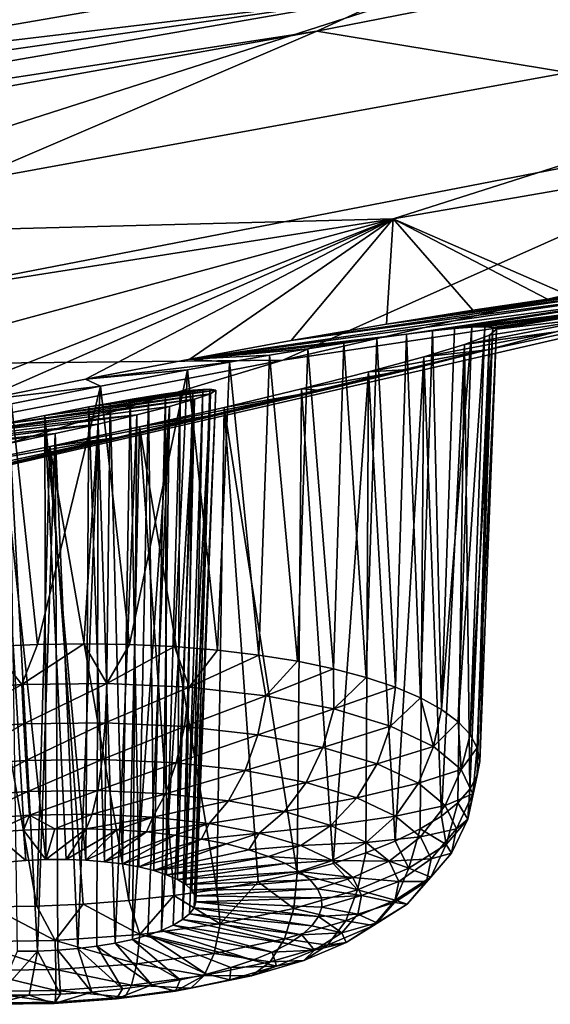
# Model space of a CAD drawing. Header units: metres. Extents: x -90 to 304, y -90 to 74.
# Tile 206 of 256: x 269.61 to 271.33, y -12.68 to -9.49. Entities that reach past the tile are written whole.
import ezdxf

# ---------------------------------------------------------------- set-up
doc = ezdxf.new("R2010")
doc.units = ezdxf.units.M
doc.layers.add('solid_21662050_350', color=7, linetype='CONTINUOUS')

msp = doc.modelspace()

# ---------------------------------------------------------------- linework, layer by layer
at = {"layer": 'solid_21662050_350'}
for points in [[(266.87616, -9.647733, 235.832901), (270.996582, -8.936671, 233.865204), (266.889191, -9.459386, 235.930893)], [(270.962677, -9.113814, 233.736053), (270.996582, -8.936671, 233.865204), (266.87616, -9.647733, 235.832901)], [(266.846619, -9.824943, 235.700989), (270.962677, -9.113814, 233.736053), (266.87616, -9.647733, 235.832901)], [(270.909973, -9.272255, 233.577469), (270.962677, -9.113814, 233.736053), (266.846619, -9.824943, 235.700989)], [(272.704773, -9.104285, 232.156113), (270.57489, -9.522127, 233.306229), (272.241486, -9.797091, 228.985779)], [(270.839905, -9.400387, 233.396408), (270.57489, -9.522127, 233.306229), (272.704773, -9.104285, 232.156113)], [(266.80072, -9.982933, 235.538315), (270.909973, -9.272255, 233.577469), (266.846619, -9.824943, 235.700989)], [(270.839905, -9.400387, 233.396408), (270.909973, -9.272255, 233.577469), (266.80072, -9.982933, 235.538315)], [(268.449005, -10.192729, 208.672562), (273.541107, -9.263302, 209.452835), (270.822449, -10.130454, 211.861755)], [(268.449005, -10.192729, 208.672562), (270.951416, -9.388189, 206.437866), (273.541107, -9.263302, 209.452835)], [(270.822449, -10.130454, 211.861755), (273.541107, -9.263302, 209.452835), (274.404785, -9.511035, 213.943222)], [(266.68454, -9.898317, 204.900803), (268.44339, -9.310626, 203.267319), (270.951416, -9.388189, 206.437866)], [(266.68454, -9.898317, 204.900803), (270.951416, -9.388189, 206.437866), (268.449005, -10.192729, 208.672562)], [(266.739716, -10.110076, 235.351944), (270.57489, -9.522127, 233.306229), (270.839905, -9.400387, 233.396408)], [(266.739716, -10.110076, 235.351944), (270.839905, -9.400387, 233.396408), (266.80072, -9.982933, 235.538315)], [(270.822449, -10.130454, 211.861755), (274.404785, -9.511035, 213.943222), (271.397827, -10.381713, 216.362488)], [(266.739716, -10.110076, 235.351944), (268.399384, -9.911546, 234.377991), (270.57489, -9.522127, 233.306229)], [(270.57489, -9.522127, 233.306229), (268.02829, -10.613745, 231.254135), (272.241486, -9.797091, 228.985779)], [(270.57489, -9.522127, 233.306229), (268.399384, -9.911546, 234.377991), (268.02829, -10.613745, 231.254135)], [(274.255829, -9.715653, 223.510773), (270.464996, -10.589215, 225.937195), (272.180634, -10.331019, 220.478851)], [(272.241486, -9.797091, 228.985779), (270.464996, -10.589215, 225.937195), (274.255829, -9.715653, 223.510773)], [(272.241486, -9.797091, 228.985779), (268.02829, -10.613745, 231.254135), (270.464996, -10.589215, 225.937195)], [(265.764954, -10.927022, 210.712143), (270.822449, -10.130454, 211.861755), (267.908997, -10.921731, 214.059921)], [(265.764954, -10.927022, 210.712143), (268.449005, -10.192729, 208.672562), (270.822449, -10.130454, 211.861755)], [(269.141052, -10.792903, 215.363129), (267.908997, -10.921731, 214.059921), (270.822449, -10.130454, 211.861755)], [(269.482605, -10.720158, 215.311615), (269.141052, -10.792903, 215.363129), (270.822449, -10.130454, 211.861755)], [(269.826141, -10.650553, 215.32106), (269.482605, -10.720158, 215.311615), (270.822449, -10.130454, 211.861755)], [(270.16394, -10.585435, 215.390701), (269.826141, -10.650553, 215.32106), (270.822449, -10.130454, 211.861755)], [(270.492035, -10.525354, 215.519882), (270.16394, -10.585435, 215.390701), (270.822449, -10.130454, 211.861755)], [(270.800598, -10.472009, 215.707153), (270.492035, -10.525354, 215.519882), (270.822449, -10.130454, 211.861755)], [(271.081329, -10.426773, 215.950699), (270.800598, -10.472009, 215.707153), (270.822449, -10.130454, 211.861755)], [(271.32309, -10.391534, 216.246002), (270.822449, -10.130454, 211.861755), (271.397827, -10.381713, 216.362488)], [(271.32309, -10.391534, 216.246002), (271.081329, -10.426773, 215.950699), (270.822449, -10.130454, 211.861755)], [(271.128571, -10.555968, 218.960739), (272.180634, -10.331019, 220.478851), (268.616821, -11.149373, 222.751907)], [(270.464996, -10.589215, 225.937195), (268.616821, -11.149373, 222.751907), (272.180634, -10.331019, 220.478851)], [(271.128571, -10.555968, 218.960739), (271.349579, -10.497326, 218.699982), (272.180634, -10.331019, 220.478851)], [(270.16394, -10.585435, 215.390701), (271.709991, -10.361014, 217.321518), (271.710724, -10.377358, 217.696533)], [(270.492035, -10.525354, 215.519882), (271.709991, -10.361014, 217.321518), (270.16394, -10.585435, 215.390701)], [(270.492035, -10.525354, 215.519882), (271.643982, -10.357882, 216.945526), (271.709991, -10.361014, 217.321518)], [(270.800598, -10.472009, 215.707153), (271.643982, -10.357882, 216.945526), (270.492035, -10.525354, 215.519882)], [(270.800598, -10.472009, 215.707153), (271.513763, -10.368151, 216.582565), (271.643982, -10.357882, 216.945526)], [(271.081329, -10.426773, 215.950699), (271.513763, -10.368151, 216.582565), (270.800598, -10.472009, 215.707153)], [(271.081329, -10.426773, 215.950699), (271.397827, -10.381713, 216.362488), (271.513763, -10.368151, 216.582565)], [(270.866211, -10.504621, 216.4496), (270.16394, -10.585435, 215.390701), (271.710724, -10.377358, 217.696533)], [(270.866211, -10.504621, 216.4496), (271.710724, -10.377358, 217.696533), (270.9505, -10.494087, 216.587402)], [(270.9505, -10.494087, 216.587402), (271.710724, -10.377358, 217.696533), (271.021271, -10.486616, 216.732605)], [(271.021271, -10.486616, 216.732605), (271.710724, -10.377358, 217.696533), (271.648529, -10.406061, 218.05632)], [(271.32309, -10.391534, 216.246002), (271.397827, -10.381713, 216.362488), (271.081329, -10.426773, 215.950699)], [(271.021271, -10.486616, 216.732605), (271.648529, -10.406061, 218.05632), (271.077759, -10.482269, 216.88353)], [(271.077759, -10.482269, 216.88353), (271.648529, -10.406061, 218.05632), (271.119385, -10.481097, 217.038406)], [(271.119385, -10.481097, 217.038406), (271.648529, -10.406061, 218.05632), (271.145874, -10.483105, 217.195465)], [(271.145874, -10.483105, 217.195465), (271.648529, -10.406061, 218.05632), (271.157104, -10.488231, 217.352936)], [(271.157104, -10.488231, 217.352936), (271.648529, -10.406061, 218.05632), (271.526581, -10.446422, 218.393494)], [(271.054352, -10.537995, 217.954315), (271.526581, -10.446422, 218.393494), (271.349579, -10.497326, 218.699982)], [(271.13446, -10.507529, 217.662384), (271.526581, -10.446422, 218.393494), (271.054352, -10.537995, 217.954315)], [(271.157104, -10.488231, 217.352936), (271.526581, -10.446422, 218.393494), (271.13446, -10.507529, 217.662384)], [(270.866211, -10.504621, 216.4496), (270.9505, -10.494087, 216.587402), (270.911682, -11.683996, 216.255417)], [(270.9505, -10.494087, 216.587402), (270.979706, -11.721459, 216.383911), (270.911682, -11.683996, 216.255417)], [(270.921814, -10.578298, 218.218307), (271.349579, -10.497326, 218.699982), (271.128571, -10.555968, 218.960739)], [(271.054352, -10.537995, 217.954315), (271.349579, -10.497326, 218.699982), (270.921814, -10.578298, 218.218307)], [(270.9505, -10.494087, 216.587402), (271.021271, -10.486616, 216.732605), (270.979706, -11.721459, 216.383911)], [(271.077759, -10.482269, 216.88353), (271.033356, -11.761261, 216.518356), (270.979706, -11.721459, 216.383911)], [(271.021271, -10.486616, 216.732605), (271.077759, -10.482269, 216.88353), (270.979706, -11.721459, 216.383911)], [(271.119385, -10.481097, 217.038406), (271.072113, -11.802965, 216.657303), (271.033356, -11.761261, 216.518356)], [(271.077759, -10.482269, 216.88353), (271.119385, -10.481097, 217.038406), (271.033356, -11.761261, 216.518356)], [(271.119385, -10.481097, 217.038406), (271.145874, -10.483105, 217.195465), (271.072113, -11.802965, 216.657303)], [(271.145874, -10.483105, 217.195465), (271.095459, -11.846114, 216.799194), (271.072113, -11.802965, 216.657303)], [(271.145874, -10.483105, 217.195465), (271.157104, -10.488231, 217.352936), (271.095459, -11.846114, 216.799194)], [(271.157104, -10.488231, 217.352936), (271.10321, -11.890235, 216.94249), (271.095459, -11.846114, 216.799194)], [(271.157104, -10.488231, 217.352936), (271.13446, -10.507529, 217.662384), (271.10321, -11.890235, 216.94249)], [(270.769684, -10.518035, 216.321213), (270.16394, -10.585435, 215.390701), (270.866211, -10.504621, 216.4496)], [(270.662628, -10.534076, 216.203949), (270.16394, -10.585435, 215.390701), (270.769684, -10.518035, 216.321213)], [(270.662628, -10.534076, 216.203949), (270.769684, -10.518035, 216.321213), (270.735687, -11.617696, 216.021851)], [(270.769684, -10.518035, 216.321213), (270.830048, -11.649282, 216.134277), (270.735687, -11.617696, 216.021851)], [(270.769684, -10.518035, 216.321213), (270.866211, -10.504621, 216.4496), (270.830048, -11.649282, 216.134277)], [(270.866211, -10.504621, 216.4496), (270.911682, -11.683996, 216.255417), (270.830048, -11.649282, 216.134277)], [(271.13446, -10.507529, 217.662384), (271.054352, -10.537995, 217.954315), (271.071655, -11.979457, 217.227036)], [(271.13446, -10.507529, 217.662384), (271.071655, -11.979457, 217.227036), (271.095245, -11.934846, 217.085632)], [(271.13446, -10.507529, 217.662384), (271.095245, -11.934846, 217.085632), (271.10321, -11.890235, 216.94249)], [(270.876465, -10.619317, 219.166672), (271.128571, -10.555968, 218.960739), (268.616821, -11.149373, 222.751907)], [(270.546448, -10.552523, 216.098816), (270.16394, -10.585435, 215.390701), (270.662628, -10.534076, 216.203949)], [(270.422516, -10.573137, 216.006485), (270.16394, -10.585435, 215.390701), (270.546448, -10.552523, 216.098816)], [(270.422516, -10.573137, 216.006485), (270.546448, -10.552523, 216.098816), (270.513092, -11.565258, 215.82785)], [(270.546448, -10.552523, 216.098816), (270.629669, -11.589586, 215.919327), (270.513092, -11.565258, 215.82785)], [(270.546448, -10.552523, 216.098816), (270.662628, -10.534076, 216.203949), (270.629669, -11.589586, 215.919327)], [(270.662628, -10.534076, 216.203949), (270.735687, -11.617696, 216.021851), (270.629669, -11.589586, 215.919327)], [(270.743042, -10.626887, 218.445908), (271.128571, -10.555968, 218.960739), (270.876465, -10.619317, 219.166672)], [(270.921814, -10.578298, 218.218307), (271.128571, -10.555968, 218.960739), (270.743042, -10.626887, 218.445908)], [(271.054352, -10.537995, 217.954315), (270.921814, -10.578298, 218.218307), (270.978821, -12.06673, 217.498505)], [(271.054352, -10.537995, 217.954315), (270.978821, -12.06673, 217.498505), (271.032715, -12.02358, 217.365173)], [(271.054352, -10.537995, 217.954315), (271.032715, -12.02358, 217.365173), (271.071655, -11.979457, 217.227036)], [(270.464996, -10.589215, 225.937195), (266.480988, -11.357838, 228.072128), (268.616821, -11.149373, 222.751907)], [(268.02829, -10.613745, 231.254135), (266.480988, -11.357838, 228.072128), (270.464996, -10.589215, 225.937195)], [(270.292114, -10.595695, 215.927444), (269.826141, -10.650553, 215.32106), (270.16394, -10.585435, 215.390701)], [(270.156555, -10.619991, 215.862061), (269.826141, -10.650553, 215.32106), (270.292114, -10.595695, 215.927444)], [(270.156555, -10.619991, 215.862061), (270.292114, -10.595695, 215.927444), (270.253662, -11.528975, 215.681931)], [(270.292114, -10.595695, 215.927444), (270.16394, -10.585435, 215.390701), (270.422516, -10.573137, 216.006485)], [(270.292114, -10.595695, 215.927444), (270.387329, -11.544981, 215.748428), (270.253662, -11.528975, 215.681931)], [(270.292114, -10.595695, 215.927444), (270.422516, -10.573137, 216.006485), (270.387329, -11.544981, 215.748428)], [(270.422516, -10.573137, 216.006485), (270.513092, -11.565258, 215.82785), (270.387329, -11.544981, 215.748428)], [(270.921814, -10.578298, 218.218307), (270.743042, -10.626887, 218.445908), (270.828796, -12.14824, 217.74501)], [(270.921814, -10.578298, 218.218307), (270.828796, -12.14824, 217.74501), (270.910614, -12.108436, 217.62558)], [(270.921814, -10.578298, 218.218307), (270.910614, -12.108436, 217.62558), (270.978821, -12.06673, 217.498505)], [(270.59375, -10.687586, 219.326279), (270.876465, -10.619317, 219.166672), (268.616821, -11.149373, 222.751907)], [(269.874542, -10.672952, 215.773254), (269.826141, -10.650553, 215.32106), (270.156555, -10.619991, 215.862061)], [(269.874542, -10.672952, 215.773254), (270.156555, -10.619991, 215.862061), (269.968689, -11.510431, 215.590439)], [(270.156555, -10.619991, 215.862061), (270.113617, -11.517416, 215.629074), (269.968689, -11.510431, 215.590439)], [(270.156555, -10.619991, 215.862061), (270.253662, -11.528975, 215.681931), (270.113617, -11.517416, 215.629074)], [(270.525146, -10.682042, 218.630157), (270.876465, -10.619317, 219.166672), (270.59375, -10.687586, 219.326279)], [(270.743042, -10.626887, 218.445908), (270.876465, -10.619317, 219.166672), (270.525146, -10.682042, 218.630157)], [(270.743042, -10.626887, 218.445908), (270.525146, -10.682042, 218.630157), (270.628082, -12.220426, 217.95578)], [(270.743042, -10.626887, 218.445908), (270.628082, -12.220426, 217.95578), (270.734253, -12.185707, 217.855469)], [(270.743042, -10.626887, 218.445908), (270.734253, -12.185707, 217.855469), (270.828796, -12.14824, 217.74501)], [(269.874542, -10.672952, 215.773254), (269.482605, -10.720158, 215.311615), (269.826141, -10.650553, 215.32106)], [(270.273163, -10.762239, 219.435715), (270.59375, -10.687586, 219.326279), (268.616821, -11.149373, 222.751907)], [(269.585693, -10.73039, 215.74147), (269.482605, -10.720158, 215.311615), (269.874542, -10.672952, 215.773254)], [(269.585693, -10.73039, 215.74147), (269.874542, -10.672952, 215.773254), (269.670654, -11.510438, 215.557388)], [(269.874542, -10.672952, 215.773254), (269.820496, -11.508097, 215.566467), (269.670654, -11.510438, 215.557388)], [(270.247925, -10.686706, 217.317352), (269.694061, -10.767827, 216.660538), (269.836945, -10.740274, 216.70015)], [(270.230652, -10.698006, 217.46875), (269.694061, -10.767827, 216.660538), (270.247925, -10.686706, 217.317352)], [(269.874542, -10.672952, 215.773254), (269.968689, -11.510431, 215.590439), (269.820496, -11.508097, 215.566467)], [(270.247925, -10.686706, 217.317352), (269.836945, -10.740274, 216.70015), (269.905243, -10.727842, 216.733185)], [(270.228821, -10.682786, 217.162201), (269.905243, -10.727842, 216.733185), (269.970001, -10.716579, 216.774658)], [(270.247925, -10.686706, 217.317352), (269.905243, -10.727842, 216.733185), (270.228821, -10.682786, 217.162201)], [(270.228821, -10.682786, 217.162201), (269.970001, -10.716579, 216.774658), (270.205536, -10.683757, 217.086304)], [(270.205536, -10.683757, 217.086304), (269.970001, -10.716579, 216.774658), (270.030273, -10.706656, 216.824158)], [(270.00058, -10.805016, 218.848038), (270.59375, -10.687586, 219.326279), (270.273163, -10.762239, 219.435715)], [(270.275146, -10.742043, 218.765762), (270.59375, -10.687586, 219.326279), (270.00058, -10.805016, 218.848038)], [(270.205536, -10.683757, 217.086304), (270.030273, -10.706656, 216.824158), (270.173431, -10.686698, 217.013306)], [(270.173431, -10.686698, 217.013306), (270.030273, -10.706656, 216.824158), (270.08493, -10.698257, 216.881058)], [(270.173431, -10.686698, 217.013306), (270.08493, -10.698257, 216.881058), (270.132965, -10.69156, 216.944473)], [(270.132965, -10.69156, 216.944473), (270.08493, -10.698257, 216.881058), (270.088593, -12.256875, 216.520462)], [(270.132965, -10.69156, 216.944473), (270.088593, -12.256875, 216.520462), (270.123413, -12.272157, 216.573669)], [(270.173431, -10.686698, 217.013306), (270.123413, -12.272157, 216.573669), (270.150757, -12.288881, 216.630692)], [(270.173431, -10.686698, 217.013306), (270.132965, -10.69156, 216.944473), (270.123413, -12.272157, 216.573669)], [(270.205536, -10.683757, 217.086304), (270.150757, -12.288881, 216.630692), (270.170074, -12.306755, 216.690536)], [(270.205536, -10.683757, 217.086304), (270.173431, -10.686698, 217.013306), (270.150757, -12.288881, 216.630692)], [(270.228821, -10.682786, 217.162201), (270.170074, -12.306755, 216.690536), (270.181091, -12.325489, 216.752243)], [(270.228821, -10.682786, 217.162201), (270.205536, -10.683757, 217.086304), (270.170074, -12.306755, 216.690536)], [(270.247925, -10.686706, 217.317352), (270.183624, -12.344746, 216.814697), (270.177582, -12.364203, 216.876846)], [(270.230652, -10.698006, 217.46875), (270.247925, -10.686706, 217.317352), (270.177582, -12.364203, 216.876846)], [(270.247925, -10.686706, 217.317352), (270.228821, -10.682786, 217.162201), (270.181091, -12.325489, 216.752243)], [(270.247925, -10.686706, 217.317352), (270.181091, -12.325489, 216.752243), (270.183624, -12.344746, 216.814697)], [(270.275146, -10.742043, 218.765762), (270.525146, -10.682042, 218.630157), (270.59375, -10.687586, 219.326279)], [(270.275146, -10.742043, 218.765762), (270.511383, -12.252016, 218.044815), (270.525146, -10.682042, 218.630157)], [(270.628082, -12.220426, 217.95578), (270.525146, -10.682042, 218.630157), (270.511383, -12.252016, 218.044815)], [(270.179474, -10.715783, 217.607574), (269.410706, -10.828247, 216.688187), (269.549438, -10.797675, 216.656769)], [(270.098389, -10.738894, 217.72673), (269.410706, -10.828247, 216.688187), (270.179474, -10.715783, 217.607574)], [(270.230652, -10.698006, 217.46875), (269.549438, -10.797675, 216.656769), (269.694061, -10.767827, 216.660538)], [(270.179474, -10.715783, 217.607574), (269.549438, -10.797675, 216.656769), (270.230652, -10.698006, 217.46875)], [(269.970001, -10.716579, 216.774658), (269.905243, -10.727842, 216.733185), (269.945496, -12.22215, 216.392487)], [(269.970001, -10.716579, 216.774658), (269.945496, -12.22215, 216.392487), (269.99884, -12.231655, 216.429077)], [(270.030273, -10.706656, 216.824158), (269.970001, -10.716579, 216.774658), (269.99884, -12.231655, 216.429077)], [(270.030273, -10.706656, 216.824158), (269.99884, -12.231655, 216.429077), (270.046814, -12.243298, 216.472)], [(270.08493, -10.698257, 216.881058), (270.030273, -10.706656, 216.824158), (270.046814, -12.243298, 216.472)], [(270.08493, -10.698257, 216.881058), (270.046814, -12.243298, 216.472), (270.088593, -12.256875, 216.520462)], [(270.179474, -10.715783, 217.607574), (270.109955, -12.420466, 217.05098), (270.072205, -12.437442, 217.101593)], [(270.098389, -10.738894, 217.72673), (270.179474, -10.715783, 217.607574), (270.072205, -12.437442, 217.101593)], [(270.179474, -10.715783, 217.607574), (270.140442, -12.402388, 216.996002), (270.109955, -12.420466, 217.05098)], [(270.230652, -10.698006, 217.46875), (270.163116, -12.383528, 216.937622), (270.140442, -12.402388, 216.996002)], [(270.179474, -10.715783, 217.607574), (270.230652, -10.698006, 217.46875), (270.140442, -12.402388, 216.996002)], [(270.230652, -10.698006, 217.46875), (270.177582, -12.364203, 216.876846), (270.163116, -12.383528, 216.937622)], [(270.098389, -10.738894, 217.72673), (269.992401, -10.766031, 217.820602), (269.410706, -10.828247, 216.688187)], [(269.585693, -10.73039, 215.74147), (269.670654, -11.510438, 215.557388), (269.520782, -11.517429, 215.563339)], [(269.836945, -10.740274, 216.70015), (269.694061, -10.767827, 216.660538), (269.826355, -12.21015, 216.340515)], [(269.836945, -10.740274, 216.70015), (269.826355, -12.21015, 216.340515), (269.887665, -12.214938, 216.362778)], [(269.905243, -10.727842, 216.733185), (269.836945, -10.740274, 216.70015), (269.887665, -12.214938, 216.362778)], [(269.905243, -10.727842, 216.733185), (269.887665, -12.214938, 216.362778), (269.945496, -12.22215, 216.392487)], [(270.098389, -10.738894, 217.72673), (269.977509, -12.466976, 217.186432), (269.992401, -10.766031, 217.820602)], [(270.098389, -10.738894, 217.72673), (270.027802, -12.453036, 217.147018), (269.977509, -12.466976, 217.186432)], [(270.275146, -10.742043, 218.765762), (270.00058, -10.805016, 218.848038), (270.251709, -12.304464, 218.185333)], [(270.098389, -10.738894, 217.72673), (270.072205, -12.437442, 217.101593), (270.027802, -12.453036, 217.147018)], [(270.275146, -10.742043, 218.765762), (270.251709, -12.304464, 218.185333), (270.385468, -12.280131, 218.121613)], [(270.275146, -10.742043, 218.765762), (270.385468, -12.280131, 218.121613), (270.511383, -12.252016, 218.044815)], [(269.927826, -10.839882, 219.486298), (270.273163, -10.762239, 219.435715), (268.616821, -11.149373, 222.751907)], [(269.410706, -10.828247, 216.688187), (269.992401, -10.766031, 217.820602), (269.285004, -10.857971, 216.752655)], [(269.866791, -10.795886, 217.884995), (269.285004, -10.857971, 216.752655), (269.992401, -10.766031, 217.820602)], [(269.694061, -10.767827, 216.660538), (269.549438, -10.797675, 216.656769), (269.69754, -12.20812, 216.319672)], [(269.694061, -10.767827, 216.660538), (269.762604, -12.207865, 216.326065), (269.826355, -12.21015, 216.340515)], [(269.694061, -10.767827, 216.660538), (269.69754, -12.20812, 216.319672), (269.762604, -12.207865, 216.326065)], [(269.710419, -10.868745, 218.873001), (270.273163, -10.762239, 219.435715), (269.927826, -10.839882, 219.486298)], [(270.00058, -10.805016, 218.848038), (270.273163, -10.762239, 219.435715), (269.710419, -10.868745, 218.873001)], [(269.866791, -10.795886, 217.884995), (269.992401, -10.766031, 217.820602), (269.922211, -12.479025, 217.219193)], [(269.922211, -12.479025, 217.219193), (269.992401, -10.766031, 217.820602), (269.977509, -12.466976, 217.186432)], [(269.178772, -10.885324, 216.846756), (269.285004, -10.857971, 216.752655), (269.866791, -10.795886, 217.884995)], [(269.178772, -10.885324, 216.846756), (269.866791, -10.795886, 217.884995), (269.727661, -10.826975, 217.916351)], [(269.549438, -10.797675, 216.656769), (269.632202, -12.210914, 216.321442), (269.69754, -12.20812, 216.319672)], [(269.549438, -10.797675, 216.656769), (269.567749, -12.216199, 216.33136), (269.632202, -12.210914, 216.321442)], [(270.00058, -10.805016, 218.848038), (269.710419, -10.868745, 218.873001), (269.966614, -12.34076, 218.270874)], [(269.727661, -10.826975, 217.916351), (269.866791, -10.795886, 217.884995), (269.800385, -12.496657, 217.262604)], [(269.866791, -10.795886, 217.884995), (269.862823, -12.488976, 217.244736), (269.800385, -12.496657, 217.262604)], [(269.866791, -10.795886, 217.884995), (269.922211, -12.479025, 217.219193), (269.862823, -12.488976, 217.244736)], [(270.00058, -10.805016, 218.848038), (269.966614, -12.34076, 218.270874), (270.111572, -12.324748, 218.235275)], [(270.00058, -10.805016, 218.848038), (270.111572, -12.324748, 218.235275), (270.251709, -12.304464, 218.185333)], [(269.575562, -10.916232, 219.473358), (269.927826, -10.839882, 219.486298), (268.616821, -11.149373, 222.751907)], [(269.0979, -10.908816, 216.965622), (269.727661, -10.826975, 217.916351), (269.581879, -10.857672, 217.91214)], [(269.178772, -10.885324, 216.846756), (269.727661, -10.826975, 217.916351), (269.0979, -10.908816, 216.965622)], [(269.414612, -10.930795, 218.838028), (269.927826, -10.839882, 219.486298), (269.575562, -10.916232, 219.473358)], [(269.710419, -10.868745, 218.873001), (269.927826, -10.839882, 219.486298), (269.414612, -10.930795, 218.838028)], [(269.581879, -10.857672, 217.91214), (269.727661, -10.826975, 217.916351), (269.670624, -12.504736, 217.274292)], [(269.727661, -10.826975, 217.916351), (269.735931, -12.501942, 217.272522), (269.670624, -12.504736, 217.274292)], [(269.727661, -10.826975, 217.916351), (269.800385, -12.496657, 217.262604), (269.735931, -12.501942, 217.272522)], [(269.710419, -10.868745, 218.873001), (269.414612, -10.930795, 218.838028), (269.668518, -12.359317, 218.297714)], [(269.581879, -10.857672, 217.91214), (269.670624, -12.504736, 217.274292), (269.60553, -12.504992, 217.267899)], [(269.710419, -10.868745, 218.873001), (269.668518, -12.359317, 218.297714), (269.81839, -12.352325, 218.291779)], [(269.710419, -10.868745, 218.873001), (269.81839, -12.352325, 218.291779), (269.966614, -12.34076, 218.270874)], [(269.414612, -10.930795, 218.838028), (269.518677, -12.361658, 218.288651), (269.668518, -12.359317, 218.297714)], [(269.619476, -11.640613, 215.544846), (269.346008, -11.660325, 215.57814), (269.520782, -11.517429, 215.563339)], [(269.619476, -11.640613, 215.544846), (269.520782, -11.517429, 215.563339), (269.670654, -11.510438, 215.557388)], [(269.619476, -11.640613, 215.544846), (269.670654, -11.510438, 215.557388), (269.820496, -11.508097, 215.566467)], [(269.89505, -11.636843, 215.563248), (269.619476, -11.640613, 215.544846), (269.820496, -11.508097, 215.566467)], [(269.89505, -11.636843, 215.563248), (269.820496, -11.508097, 215.566467), (269.968689, -11.510431, 215.590439)], [(269.89505, -11.636843, 215.563248), (269.968689, -11.510431, 215.590439), (270.113617, -11.517416, 215.629074)], [(270.162109, -11.649161, 215.632645), (269.89505, -11.636843, 215.563248), (270.113617, -11.517416, 215.629074)], [(270.162109, -11.649161, 215.632645), (270.113617, -11.517416, 215.629074), (270.253662, -11.528975, 215.681931)], [(270.162109, -11.649161, 215.632645), (270.253662, -11.528975, 215.681931), (270.387329, -11.544981, 215.748428)], [(270.41037, -11.677094, 215.750366), (270.162109, -11.649161, 215.632645), (270.387329, -11.544981, 215.748428)], [(270.41037, -11.677094, 215.750366), (270.387329, -11.544981, 215.748428), (270.513092, -11.565258, 215.82785)], [(270.41037, -11.677094, 215.750366), (270.513092, -11.565258, 215.82785), (270.629669, -11.589586, 215.919327)], [(270.630341, -11.719566, 215.911896), (270.41037, -11.677094, 215.750366), (270.629669, -11.589586, 215.919327)], [(270.630341, -11.719566, 215.911896), (270.629669, -11.589586, 215.919327), (270.735687, -11.617696, 216.021851)], [(270.630341, -11.719566, 215.911896), (270.735687, -11.617696, 216.021851), (270.830048, -11.649282, 216.134277)], [(269.363159, -11.787276, 215.597122), (269.346008, -11.660325, 215.57814), (269.619476, -11.640613, 215.544846)], [(269.363159, -11.787276, 215.597122), (269.619476, -11.640613, 215.544846), (269.625519, -11.768365, 215.565186)], [(269.625519, -11.768365, 215.565186), (269.619476, -11.640613, 215.544846), (269.89505, -11.636843, 215.563248)], [(269.625519, -11.768365, 215.565186), (269.89505, -11.636843, 215.563248), (269.889862, -11.764749, 215.58284)], [(269.889862, -11.764749, 215.58284), (269.89505, -11.636843, 215.563248), (270.162109, -11.649161, 215.632645)], [(269.889862, -11.764749, 215.58284), (270.162109, -11.649161, 215.632645), (270.146057, -11.776566, 215.649414)], [(270.146057, -11.776566, 215.649414), (270.162109, -11.649161, 215.632645), (270.41037, -11.677094, 215.750366)], [(270.813568, -11.774948, 216.111023), (270.630341, -11.719566, 215.911896), (270.830048, -11.649282, 216.134277)], [(270.813568, -11.774948, 216.111023), (270.830048, -11.649282, 216.134277), (270.911682, -11.683996, 216.255417)], [(270.146057, -11.776566, 215.649414), (270.41037, -11.677094, 215.750366), (270.384247, -11.803362, 215.76236)], [(270.384247, -11.803362, 215.76236), (270.41037, -11.677094, 215.750366), (270.630341, -11.719566, 215.911896)], [(270.952972, -11.84111, 216.340088), (270.813568, -11.774948, 216.111023), (270.911682, -11.683996, 216.255417)], [(270.952972, -11.84111, 216.340088), (270.911682, -11.683996, 216.255417), (270.979706, -11.721459, 216.383911)], [(270.384247, -11.803362, 215.76236), (270.630341, -11.719566, 215.911896), (270.595276, -11.844109, 215.917313)], [(270.595276, -11.844109, 215.917313), (270.630341, -11.719566, 215.911896), (270.813568, -11.774948, 216.111023)], [(270.952972, -11.84111, 216.340088), (270.979706, -11.721459, 216.383911), (271.033356, -11.761261, 216.518356)], [(269.363159, -11.787276, 215.597122), (269.625519, -11.768365, 215.565186), (269.386169, -11.904292, 215.647614)], [(269.625519, -11.768365, 215.565186), (269.631989, -11.886572, 215.617676), (269.386169, -11.904292, 215.647614)], [(269.625519, -11.768365, 215.565186), (269.889862, -11.764749, 215.58284), (269.631989, -11.886572, 215.617676)], [(269.889862, -11.764749, 215.58284), (269.879669, -11.883183, 215.634216), (269.631989, -11.886572, 215.617676)], [(269.889862, -11.764749, 215.58284), (270.146057, -11.776566, 215.649414), (269.879669, -11.883183, 215.634216)], [(270.146057, -11.776566, 215.649414), (270.11972, -11.894257, 215.696594), (269.879669, -11.883183, 215.634216)], [(270.146057, -11.776566, 215.649414), (270.384247, -11.803362, 215.76236), (270.11972, -11.894257, 215.696594)], [(270.595276, -11.844109, 215.917313), (270.813568, -11.774948, 216.111023), (270.771057, -11.897239, 216.108353)], [(270.771057, -11.897239, 216.108353), (270.813568, -11.774948, 216.111023), (270.952972, -11.84111, 216.340088)], [(271.043213, -11.915509, 216.590302), (270.952972, -11.84111, 216.340088), (271.033356, -11.761261, 216.518356)], [(271.043213, -11.915509, 216.590302), (271.033356, -11.761261, 216.518356), (271.072113, -11.802965, 216.657303)], [(270.384247, -11.803362, 215.76236), (270.342896, -11.919364, 215.802429), (270.11972, -11.894257, 215.696594)], [(270.384247, -11.803362, 215.76236), (270.595276, -11.844109, 215.917313), (270.342896, -11.919364, 215.802429)], [(271.043213, -11.915509, 216.590302), (271.072113, -11.802965, 216.657303), (271.095459, -11.846114, 216.799194)], [(270.771057, -11.897239, 216.108353), (270.952972, -11.84111, 216.340088), (270.904785, -11.960711, 216.32811)], [(270.904785, -11.960711, 216.32811), (270.952972, -11.84111, 216.340088), (271.043213, -11.915509, 216.590302)], [(270.595276, -11.844109, 215.917313), (270.540649, -11.957543, 215.947617), (270.342896, -11.919364, 215.802429)], [(270.595276, -11.844109, 215.917313), (270.771057, -11.897239, 216.108353), (270.540649, -11.957543, 215.947617)], [(271.080841, -11.995288, 216.852036), (271.043213, -11.915509, 216.590302), (271.095459, -11.846114, 216.799194)], [(271.080841, -11.995288, 216.852036), (271.095459, -11.846114, 216.799194), (271.10321, -11.890235, 216.94249)], [(269.386169, -11.904292, 215.647614), (269.631989, -11.886572, 215.617676), (269.413513, -12.003523, 215.726196)], [(269.631989, -11.886572, 215.617676), (269.638489, -11.987306, 215.698792), (269.413513, -12.003523, 215.726196)], [(269.631989, -11.886572, 215.617676), (269.879669, -11.883183, 215.634216), (269.638489, -11.987306, 215.698792)], [(269.879669, -11.883183, 215.634216), (269.865173, -11.984204, 215.713943), (269.638489, -11.987306, 215.698792)], [(269.879669, -11.883183, 215.634216), (270.11972, -11.894257, 215.696594), (269.865173, -11.984204, 215.713943)], [(270.11972, -11.894257, 215.696594), (270.0849, -11.994338, 215.771027), (269.865173, -11.984204, 215.713943)], [(270.11972, -11.894257, 215.696594), (270.342896, -11.919364, 215.802429), (270.0849, -11.994338, 215.771027)], [(270.771057, -11.897239, 216.108353), (270.705322, -12.007325, 216.126617), (270.540649, -11.957543, 215.947617)], [(270.771057, -11.897239, 216.108353), (270.904785, -11.960711, 216.32811), (270.705322, -12.007325, 216.126617)], [(271.080841, -11.995288, 216.852036), (271.10321, -11.890235, 216.94249), (271.095245, -11.934846, 217.085632)], [(270.342896, -11.919364, 215.802429), (270.289154, -12.017318, 215.867874), (270.0849, -11.994338, 215.771027)], [(270.342896, -11.919364, 215.802429), (270.540649, -11.957543, 215.947617), (270.289154, -12.017318, 215.867874)], [(270.904785, -11.960711, 216.32811), (271.043213, -11.915509, 216.590302), (270.991364, -12.032087, 216.568146)], [(270.991364, -12.032087, 216.568146), (271.043213, -11.915509, 216.590302), (271.080841, -11.995288, 216.852036)], [(271.064392, -12.077379, 217.115234), (271.095245, -11.934846, 217.085632), (271.071655, -11.979457, 217.227036)], [(271.064392, -12.077379, 217.115234), (271.080841, -11.995288, 216.852036), (271.095245, -11.934846, 217.085632)], [(270.540649, -11.957543, 215.947617), (270.470123, -12.052259, 216.000763), (270.289154, -12.017318, 215.867874)], [(270.540649, -11.957543, 215.947617), (270.705322, -12.007325, 216.126617), (270.470123, -12.052259, 216.000763)], [(270.904785, -11.960711, 216.32811), (270.830658, -12.066797, 216.33252), (270.705322, -12.007325, 216.126617)], [(270.904785, -11.960711, 216.32811), (270.991364, -12.032087, 216.568146), (270.830658, -12.066797, 216.33252)], [(269.413513, -12.003523, 215.726196), (269.638489, -11.987306, 215.698792), (269.443359, -12.078313, 215.827606)], [(269.638489, -11.987306, 215.698792), (269.644592, -12.063808, 215.803116), (269.443359, -12.078313, 215.827606)], [(269.638489, -11.987306, 215.698792), (269.865173, -11.984204, 215.713943), (269.644592, -12.063808, 215.803116)], [(269.865173, -11.984204, 215.713943), (269.847351, -12.061034, 215.81665), (269.644592, -12.063808, 215.803116)], [(269.865173, -11.984204, 215.713943), (270.0849, -11.994338, 215.771027), (269.847351, -12.061034, 215.81665)], [(270.0849, -11.994338, 215.771027), (270.043854, -12.070098, 215.867722), (269.847351, -12.061034, 215.81665)], [(270.0849, -11.994338, 215.771027), (270.289154, -12.017318, 215.867874), (270.043854, -12.070098, 215.867722)], [(270.991364, -12.032087, 216.568146), (271.080841, -11.995288, 216.852036), (271.027466, -12.108623, 216.819229)], [(271.027466, -12.108623, 216.819229), (271.080841, -11.995288, 216.852036), (271.064392, -12.077379, 217.115234)], [(271.064392, -12.077379, 217.115234), (271.071655, -11.979457, 217.227036), (271.032715, -12.02358, 217.365173)], [(270.289154, -12.017318, 215.867874), (270.226563, -12.090652, 215.954346), (270.043854, -12.070098, 215.867722)], [(270.289154, -12.017318, 215.867874), (270.470123, -12.052259, 216.000763), (270.226563, -12.090652, 215.954346)], [(270.705322, -12.007325, 216.126617), (270.62085, -12.097821, 216.164581), (270.470123, -12.052259, 216.000763)], [(270.705322, -12.007325, 216.126617), (270.830658, -12.066797, 216.33252), (270.62085, -12.097821, 216.164581)], [(270.991364, -12.032087, 216.568146), (270.911774, -12.133675, 216.557434), (270.830658, -12.066797, 216.33252)], [(270.991364, -12.032087, 216.568146), (271.027466, -12.108623, 216.819229), (270.911774, -12.133675, 216.557434)], [(270.994476, -12.158628, 217.369781), (271.032715, -12.02358, 217.365173), (270.978821, -12.06673, 217.498505)], [(270.994476, -12.158628, 217.369781), (271.064392, -12.077379, 217.115234), (271.032715, -12.02358, 217.365173)], [(269.443359, -12.078313, 215.827606), (269.644592, -12.063808, 215.803116), (269.523499, -12.11896, 215.93544)], [(269.644592, -12.063808, 215.803116), (269.624451, -12.112108, 215.924515), (269.523499, -12.11896, 215.93544)], [(269.644592, -12.063808, 215.803116), (269.726196, -12.108603, 215.924484), (269.624451, -12.112108, 215.924515)], [(269.644592, -12.063808, 215.803116), (269.847351, -12.061034, 215.81665), (269.726196, -12.108603, 215.924484)], [(269.847351, -12.061034, 215.81665), (269.827393, -12.108487, 215.935349), (269.726196, -12.108603, 215.924484)], [(269.847351, -12.061034, 215.81665), (270.043854, -12.070098, 215.867722), (269.827393, -12.108487, 215.935349)], [(270.470123, -12.052259, 216.000763), (270.388428, -12.121904, 216.073196), (270.226563, -12.090652, 215.954346)], [(270.470123, -12.052259, 216.000763), (270.62085, -12.097821, 216.164581), (270.388428, -12.121904, 216.073196)], [(270.043854, -12.070098, 215.867722), (269.926819, -12.111763, 215.956955), (269.827393, -12.108487, 215.935349)], [(270.043854, -12.070098, 215.867722), (270.023193, -12.11839, 215.989029), (269.926819, -12.111763, 215.956955)], [(270.043854, -12.070098, 215.867722), (270.226563, -12.090652, 215.954346), (270.023193, -12.11839, 215.989029)], [(270.226563, -12.090652, 215.954346), (270.115326, -12.128284, 216.031204), (270.023193, -12.11839, 215.989029)], [(270.226563, -12.090652, 215.954346), (270.202026, -12.14132, 216.082901), (270.115326, -12.128284, 216.031204)], [(270.226563, -12.090652, 215.954346), (270.388428, -12.121904, 216.073196), (270.202026, -12.14132, 216.082901)], [(270.830658, -12.066797, 216.33252), (270.735535, -12.152251, 216.353027), (270.62085, -12.097821, 216.164581)], [(270.830658, -12.066797, 216.33252), (270.911774, -12.133675, 216.557434), (270.735535, -12.152251, 216.353027)], [(270.994476, -12.158628, 217.369781), (270.978821, -12.06673, 217.498505), (270.910614, -12.108436, 217.62558)], [(271.011658, -12.187376, 217.071732), (271.064392, -12.077379, 217.115234), (270.994476, -12.158628, 217.369781)], [(271.027466, -12.108623, 216.819229), (271.064392, -12.077379, 217.115234), (271.011658, -12.187376, 217.071732)], [(269.624451, -12.112108, 215.924515), (269.632202, -12.210914, 216.321442), (269.523499, -12.11896, 215.93544)], [(269.523499, -12.11896, 215.93544), (269.632202, -12.210914, 216.321442), (269.567749, -12.216199, 216.33136)], [(269.726196, -12.108603, 215.924484), (269.69754, -12.20812, 216.319672), (269.624451, -12.112108, 215.924515)], [(269.624451, -12.112108, 215.924515), (269.69754, -12.20812, 216.319672), (269.632202, -12.210914, 216.321442)], [(269.827393, -12.108487, 215.935349), (269.762604, -12.207865, 216.326065), (269.69754, -12.20812, 216.319672)], [(269.827393, -12.108487, 215.935349), (269.69754, -12.20812, 216.319672), (269.726196, -12.108603, 215.924484)], [(269.926819, -12.111763, 215.956955), (269.762604, -12.207865, 216.326065), (269.827393, -12.108487, 215.935349)], [(269.926819, -12.111763, 215.956955), (269.826355, -12.21015, 216.340515), (269.762604, -12.207865, 216.326065)], [(270.023193, -12.11839, 215.989029), (269.826355, -12.21015, 216.340515), (269.926819, -12.111763, 215.956955)], [(270.023193, -12.11839, 215.989029), (269.887665, -12.214938, 216.362778), (269.826355, -12.21015, 216.340515)], [(270.115326, -12.128284, 216.031204), (269.887665, -12.214938, 216.362778), (270.023193, -12.11839, 215.989029)], [(270.115326, -12.128284, 216.031204), (269.945496, -12.22215, 216.392487), (269.887665, -12.214938, 216.362778)], [(270.202026, -12.14132, 216.082901), (269.945496, -12.22215, 216.392487), (270.115326, -12.128284, 216.031204)], [(270.388428, -12.121904, 216.073196), (270.282227, -12.157335, 216.143509), (270.202026, -12.14132, 216.082901)], [(270.388428, -12.121904, 216.073196), (270.354919, -12.176128, 216.21225), (270.282227, -12.157335, 216.143509)], [(270.388428, -12.121904, 216.073196), (270.523224, -12.162656, 216.219727), (270.354919, -12.176128, 216.21225)], [(270.62085, -12.097821, 216.164581), (270.523224, -12.162656, 216.219727), (270.388428, -12.121904, 216.073196)], [(270.62085, -12.097821, 216.164581), (270.735535, -12.152251, 216.353027), (270.523224, -12.162656, 216.219727)], [(270.87384, -12.235913, 217.605911), (270.910614, -12.108436, 217.62558), (270.828796, -12.14824, 217.74501)], [(270.87384, -12.235913, 217.605911), (270.994476, -12.158628, 217.369781), (270.910614, -12.108436, 217.62558)], [(271.027466, -12.108623, 216.819229), (270.945587, -12.205387, 216.792694), (270.911774, -12.133675, 216.557434)], [(271.027466, -12.108623, 216.819229), (271.011658, -12.187376, 217.071732), (270.945587, -12.205387, 216.792694)], [(270.202026, -12.14132, 216.082901), (269.99884, -12.231655, 216.429077), (269.945496, -12.22215, 216.392487)], [(270.282227, -12.157335, 216.143509), (269.99884, -12.231655, 216.429077), (270.202026, -12.14132, 216.082901)], [(270.282227, -12.157335, 216.143509), (270.046814, -12.243298, 216.472), (269.99884, -12.231655, 216.429077)], [(270.354919, -12.176128, 216.21225), (270.046814, -12.243298, 216.472), (270.282227, -12.157335, 216.143509)], [(270.735535, -12.152251, 216.353027), (270.625824, -12.21134, 216.388275), (270.523224, -12.162656, 216.219727)], [(270.735535, -12.152251, 216.353027), (270.809784, -12.213458, 216.558868), (270.625824, -12.21134, 216.388275)], [(270.87384, -12.235913, 217.605911), (270.828796, -12.14824, 217.74501), (270.734253, -12.185707, 217.855469)], [(270.911774, -12.133675, 216.557434), (270.809784, -12.213458, 216.558868), (270.735535, -12.152251, 216.353027)], [(270.911774, -12.133675, 216.557434), (270.945587, -12.205387, 216.792694), (270.809784, -12.213458, 216.558868)], [(270.944611, -12.265323, 217.315948), (270.994476, -12.158628, 217.369781), (270.87384, -12.235913, 217.605911)], [(271.011658, -12.187376, 217.071732), (270.994476, -12.158628, 217.369781), (270.944611, -12.265323, 217.315948)], [(270.419159, -12.197462, 216.288254), (270.046814, -12.243298, 216.472), (270.354919, -12.176128, 216.21225)], [(270.523224, -12.162656, 216.219727), (270.419159, -12.197462, 216.288254), (270.354919, -12.176128, 216.21225)], [(270.523224, -12.162656, 216.219727), (270.625824, -12.21134, 216.388275), (270.419159, -12.197462, 216.288254)], [(270.707062, -12.306264, 217.814529), (270.734253, -12.185707, 217.855469), (270.628082, -12.220426, 217.95578)], [(270.707062, -12.306264, 217.814529), (270.87384, -12.235913, 217.605911), (270.734253, -12.185707, 217.855469)], [(271.011658, -12.187376, 217.071732), (270.930786, -12.279178, 217.029282), (270.945587, -12.205387, 216.792694)], [(271.011658, -12.187376, 217.071732), (270.944611, -12.265323, 217.315948), (270.930786, -12.279178, 217.029282)], [(270.419159, -12.197462, 216.288254), (270.088593, -12.256875, 216.520462), (270.046814, -12.243298, 216.472)], [(270.474182, -12.221068, 216.37056), (270.088593, -12.256875, 216.520462), (270.419159, -12.197462, 216.288254)], [(270.474182, -12.221068, 216.37056), (270.123413, -12.272157, 216.573669), (270.088593, -12.256875, 216.520462)], [(270.519287, -12.246651, 216.45816), (270.123413, -12.272157, 216.573669), (270.474182, -12.221068, 216.37056)], [(270.625824, -12.21134, 216.388275), (270.474182, -12.221068, 216.37056), (270.419159, -12.197462, 216.288254)], [(270.625824, -12.21134, 216.388275), (270.519287, -12.246651, 216.45816), (270.474182, -12.221068, 216.37056)], [(270.707062, -12.306264, 217.814529), (270.628082, -12.220426, 217.95578), (270.511383, -12.252016, 218.044815)], [(270.625824, -12.21134, 216.388275), (270.69223, -12.266085, 216.572388), (270.519287, -12.246651, 216.45816)], [(270.809784, -12.213458, 216.558868), (270.69223, -12.266085, 216.572388), (270.625824, -12.21134, 216.388275)], [(270.809784, -12.213458, 216.558868), (270.840729, -12.27909, 216.7742), (270.69223, -12.266085, 216.572388)], [(270.945587, -12.205387, 216.792694), (270.840729, -12.27909, 216.7742), (270.809784, -12.213458, 216.558868)], [(270.945587, -12.205387, 216.792694), (270.930786, -12.279178, 217.029282), (270.840729, -12.27909, 216.7742)], [(270.519287, -12.246651, 216.45816), (270.150757, -12.288881, 216.630692), (270.123413, -12.272157, 216.573669)], [(270.553894, -12.273887, 216.549927), (270.150757, -12.288881, 216.630692), (270.519287, -12.246651, 216.45816)], [(270.50058, -12.366977, 217.987625), (270.511383, -12.252016, 218.044815), (270.385468, -12.280131, 218.121613)], [(270.707062, -12.306264, 217.814529), (270.511383, -12.252016, 218.044815), (270.50058, -12.366977, 217.987625)], [(270.69223, -12.266085, 216.572388), (270.553894, -12.273887, 216.549927), (270.519287, -12.246651, 216.45816)], [(270.828857, -12.339466, 217.542465), (270.87384, -12.235913, 217.605911), (270.707062, -12.306264, 217.814529)], [(270.944611, -12.265323, 217.315948), (270.87384, -12.235913, 217.605911), (270.828857, -12.339466, 217.542465)], [(270.553894, -12.273887, 216.549927), (270.170074, -12.306755, 216.690536), (270.150757, -12.288881, 216.630692)], [(270.577576, -12.302435, 216.64473), (270.170074, -12.306755, 216.690536), (270.553894, -12.273887, 216.549927)], [(270.262329, -12.415718, 218.118546), (270.385468, -12.280131, 218.121613), (270.251709, -12.304464, 218.185333)], [(270.262329, -12.415718, 218.118546), (270.50058, -12.366977, 217.987625), (270.385468, -12.280131, 218.121613)], [(270.69223, -12.266085, 216.572388), (270.577576, -12.302435, 216.64473), (270.553894, -12.273887, 216.549927)], [(270.69223, -12.266085, 216.572388), (270.71991, -12.324788, 216.764984), (270.577576, -12.302435, 216.64473)], [(270.840729, -12.27909, 216.7742), (270.71991, -12.324788, 216.764984), (270.69223, -12.266085, 216.572388)], [(270.840729, -12.27909, 216.7742), (270.827179, -12.346624, 216.990723), (270.71991, -12.324788, 216.764984)], [(270.930786, -12.279178, 217.029282), (270.827179, -12.346624, 216.990723), (270.840729, -12.27909, 216.7742)], [(270.930786, -12.279178, 217.029282), (270.86795, -12.352212, 217.258102), (270.827179, -12.346624, 216.990723)], [(270.944611, -12.265323, 217.315948), (270.828857, -12.339466, 217.542465), (270.86795, -12.352212, 217.258102)], [(270.944611, -12.265323, 217.315948), (270.86795, -12.352212, 217.258102), (270.930786, -12.279178, 217.029282)], [(270.262329, -12.415718, 218.118546), (270.251709, -12.304464, 218.185333), (270.111572, -12.324748, 218.235275)], [(270.577576, -12.302435, 216.64473), (270.181091, -12.325489, 216.752243), (270.170074, -12.306755, 216.690536)], [(270.590027, -12.331936, 216.741348), (270.181091, -12.325489, 216.752243), (270.577576, -12.302435, 216.64473)], [(270.668854, -12.406957, 217.742599), (270.707062, -12.306264, 217.814529), (270.50058, -12.366977, 217.987625)], [(270.71991, -12.324788, 216.764984), (270.590027, -12.331936, 216.741348), (270.577576, -12.302435, 216.64473)], [(270.828857, -12.339466, 217.542465), (270.707062, -12.306264, 217.814529), (270.668854, -12.406957, 217.742599)], [(269.727966, -12.470328, 218.235565), (269.81839, -12.352325, 218.291779), (269.668518, -12.359317, 218.297714)], [(269.727966, -12.470328, 218.235565), (270.001434, -12.450616, 218.202271), (269.81839, -12.352325, 218.291779)], [(270.001434, -12.450616, 218.202271), (269.966614, -12.34076, 218.270874), (269.81839, -12.352325, 218.291779)], [(270.001434, -12.450616, 218.202271), (270.111572, -12.324748, 218.235275), (269.966614, -12.34076, 218.270874)], [(270.001434, -12.450616, 218.202271), (270.262329, -12.415718, 218.118546), (270.111572, -12.324748, 218.235275)], [(270.58075, -12.392304, 216.935211), (270.177582, -12.364203, 216.876846), (270.183624, -12.344746, 216.814697)], [(270.590027, -12.331936, 216.741348), (270.183624, -12.344746, 216.814697), (270.181091, -12.325489, 216.752243)], [(270.591095, -12.362019, 216.838593), (270.183624, -12.344746, 216.814697), (270.590027, -12.331936, 216.741348)], [(270.58075, -12.392304, 216.935211), (270.183624, -12.344746, 216.814697), (270.591095, -12.362019, 216.838593)], [(270.71991, -12.324788, 216.764984), (270.591095, -12.362019, 216.838593), (270.590027, -12.331936, 216.741348)], [(270.71991, -12.324788, 216.764984), (270.707794, -12.385193, 216.958649), (270.591095, -12.362019, 216.838593)], [(270.828857, -12.339466, 217.542465), (270.668854, -12.406957, 217.742599), (270.759491, -12.421682, 217.470352)], [(270.827179, -12.346624, 216.990723), (270.707794, -12.385193, 216.958649), (270.71991, -12.324788, 216.764984)], [(270.827179, -12.346624, 216.990723), (270.769684, -12.413467, 217.20015), (270.707794, -12.385193, 216.958649)], [(270.828857, -12.339466, 217.542465), (270.759491, -12.421682, 217.470352), (270.86795, -12.352212, 217.258102)], [(270.86795, -12.352212, 217.258102), (270.759491, -12.421682, 217.470352), (270.769684, -12.413467, 217.20015)], [(270.86795, -12.352212, 217.258102), (270.769684, -12.413467, 217.20015), (270.827179, -12.346624, 216.990723)], [(269.452423, -12.474098, 218.217163), (269.727966, -12.470328, 218.235565), (269.518677, -12.361658, 218.288651)], [(269.727966, -12.470328, 218.235565), (269.668518, -12.359317, 218.297714), (269.518677, -12.361658, 218.288651)], [(270.526581, -12.451965, 217.121811), (270.140442, -12.402388, 216.996002), (270.163116, -12.383528, 216.937622)], [(270.559174, -12.422413, 217.030029), (270.163116, -12.383528, 216.937622), (270.177582, -12.364203, 216.876846)], [(270.526581, -12.451965, 217.121811), (270.163116, -12.383528, 216.937622), (270.559174, -12.422413, 217.030029)], [(270.559174, -12.422413, 217.030029), (270.177582, -12.364203, 216.876846), (270.58075, -12.392304, 216.935211)], [(270.470764, -12.465201, 217.908661), (270.50058, -12.366977, 217.987625), (270.262329, -12.415718, 218.118546)], [(270.668854, -12.406957, 217.742599), (270.50058, -12.366977, 217.987625), (270.470764, -12.465201, 217.908661)], [(270.707794, -12.385193, 216.958649), (270.58075, -12.392304, 216.935211), (270.591095, -12.362019, 216.838593)], [(270.242218, -12.511962, 218.034271), (270.262329, -12.415718, 218.118546), (270.001434, -12.450616, 218.202271)], [(270.483398, -12.48059, 217.209442), (270.109955, -12.420466, 217.05098), (270.140442, -12.402388, 216.996002)], [(270.483398, -12.48059, 217.209442), (270.140442, -12.402388, 216.996002), (270.526581, -12.451965, 217.121811)], [(270.242218, -12.511962, 218.034271), (270.470764, -12.465201, 217.908661), (270.262329, -12.415718, 218.118546)], [(270.668854, -12.406957, 217.742599), (270.470764, -12.465201, 217.908661), (270.609589, -12.484921, 217.657867)], [(270.656372, -12.444979, 217.14595), (270.559174, -12.422413, 217.030029), (270.58075, -12.392304, 216.935211)], [(270.707794, -12.385193, 216.958649), (270.656372, -12.444979, 217.14595), (270.58075, -12.392304, 216.935211)], [(270.668854, -12.406957, 217.742599), (270.609589, -12.484921, 217.657867), (270.759491, -12.421682, 217.470352)], [(270.769684, -12.413467, 217.20015), (270.656372, -12.444979, 217.14595), (270.707794, -12.385193, 216.958649)], [(270.769684, -12.413467, 217.20015), (270.67041, -12.477048, 217.394394), (270.656372, -12.444979, 217.14595)], [(270.759491, -12.421682, 217.470352), (270.67041, -12.477048, 217.394394), (270.769684, -12.413467, 217.20015)], [(270.367584, -12.533631, 217.367828), (270.027802, -12.453036, 217.147018), (270.072205, -12.437442, 217.101593)], [(270.430176, -12.507926, 217.291794), (270.072205, -12.437442, 217.101593), (270.109955, -12.420466, 217.05098)], [(270.367584, -12.533631, 217.367828), (270.072205, -12.437442, 217.101593), (270.430176, -12.507926, 217.291794)], [(270.430176, -12.507926, 217.291794), (270.109955, -12.420466, 217.05098), (270.483398, -12.48059, 217.209442)], [(270.656372, -12.444979, 217.14595), (270.526581, -12.451965, 217.121811), (270.559174, -12.422413, 217.030029)], [(270.656372, -12.444979, 217.14595), (270.567566, -12.501847, 217.319702), (270.526581, -12.451965, 217.121811)], [(270.67041, -12.477048, 217.394394), (270.567566, -12.501847, 217.319702), (270.656372, -12.444979, 217.14595)], [(270.759491, -12.421682, 217.470352), (270.609589, -12.484921, 217.657867), (270.67041, -12.477048, 217.394394)], [(269.729584, -12.564352, 218.14653), (269.727966, -12.470328, 218.235565), (269.452423, -12.474098, 218.217163)], [(269.729584, -12.564352, 218.14653), (269.452423, -12.474098, 218.217163), (269.46521, -12.567968, 218.128876)], [(269.991943, -12.545441, 218.114578), (270.001434, -12.450616, 218.202271), (269.727966, -12.470328, 218.235565)], [(269.991943, -12.545441, 218.114578), (269.727966, -12.470328, 218.235565), (269.729584, -12.564352, 218.14653)], [(270.040771, -12.614063, 217.591232), (269.862823, -12.488976, 217.244736), (269.922211, -12.479025, 217.219193)], [(270.131958, -12.597853, 217.549011), (269.922211, -12.479025, 217.219193), (269.977509, -12.466976, 217.186432)], [(270.131958, -12.597853, 217.549011), (270.040771, -12.614063, 217.591232), (269.922211, -12.479025, 217.219193)], [(270.217529, -12.578879, 217.497253), (269.977509, -12.466976, 217.186432), (270.027802, -12.453036, 217.147018)], [(270.217529, -12.578879, 217.497253), (270.131958, -12.597853, 217.549011), (269.977509, -12.466976, 217.186432)], [(270.242218, -12.511962, 218.034271), (270.001434, -12.450616, 218.202271), (269.991943, -12.545441, 218.114578)], [(270.296387, -12.557382, 217.436615), (270.217529, -12.578879, 217.497253), (270.027802, -12.453036, 217.147018)], [(270.296387, -12.557382, 217.436615), (270.027802, -12.453036, 217.147018), (270.367584, -12.533631, 217.367828)], [(270.242218, -12.511962, 218.034271), (270.423981, -12.539495, 217.813477), (270.470764, -12.465201, 217.908661)], [(270.609589, -12.484921, 217.657867), (270.470764, -12.465201, 217.908661), (270.423981, -12.539495, 217.813477)], [(270.567566, -12.501847, 217.319702), (270.483398, -12.48059, 217.209442), (270.526581, -12.451965, 217.121811)], [(270.67041, -12.477048, 217.394394), (270.533234, -12.534924, 217.566025), (270.567566, -12.501847, 217.319702)], [(270.609589, -12.484921, 217.657867), (270.533234, -12.534924, 217.566025), (270.67041, -12.477048, 217.394394)], [(269.542236, -12.647893, 217.645142), (269.60553, -12.504992, 217.267899), (269.670624, -12.504736, 217.274292)], [(269.643433, -12.647778, 217.655991), (269.542236, -12.647893, 217.645142), (269.670624, -12.504736, 217.274292)], [(269.745178, -12.644272, 217.65596), (269.643433, -12.647778, 217.655991), (269.670624, -12.504736, 217.274292)], [(269.745178, -12.644272, 217.65596), (269.670624, -12.504736, 217.274292), (269.735931, -12.501942, 217.272522)], [(269.846161, -12.63742, 217.64505), (269.735931, -12.501942, 217.272522), (269.800385, -12.496657, 217.262604)], [(269.846161, -12.63742, 217.64505), (269.745178, -12.644272, 217.65596), (269.735931, -12.501942, 217.272522)], [(269.945099, -12.627308, 217.623383), (269.800385, -12.496657, 217.262604), (269.862823, -12.488976, 217.244736)], [(269.945099, -12.627308, 217.623383), (269.846161, -12.63742, 217.64505), (269.800385, -12.496657, 217.262604)], [(270.040771, -12.614063, 217.591232), (269.945099, -12.627308, 217.623383), (269.862823, -12.488976, 217.244736)], [(270.242218, -12.511962, 218.034271), (269.991943, -12.545441, 218.114578), (270.209808, -12.583308, 217.931152)], [(270.242218, -12.511962, 218.034271), (270.209808, -12.583308, 217.931152), (270.423981, -12.539495, 217.813477)], [(270.444855, -12.553613, 217.473206), (270.367584, -12.533631, 217.367828), (270.430176, -12.507926, 217.291794)], [(270.609589, -12.484921, 217.657867), (270.423981, -12.539495, 217.813477), (270.533234, -12.534924, 217.566025)], [(270.567566, -12.501847, 217.319702), (270.430176, -12.507926, 217.291794), (270.483398, -12.48059, 217.209442)], [(270.567566, -12.501847, 217.319702), (270.444855, -12.553613, 217.473206), (270.430176, -12.507926, 217.291794)], [(270.533234, -12.534924, 217.566025), (270.444855, -12.553613, 217.473206), (270.567566, -12.501847, 217.319702)], [(270.209808, -12.583308, 217.931152), (270.363342, -12.584871, 217.70842), (270.423981, -12.539495, 217.813477)], [(270.444855, -12.553613, 217.473206), (270.296387, -12.557382, 217.436615), (270.367584, -12.533631, 217.367828)], [(270.533234, -12.534924, 217.566025), (270.423981, -12.539495, 217.813477), (270.363342, -12.584871, 217.70842)], [(270.533234, -12.534924, 217.566025), (270.363342, -12.584871, 217.70842), (270.444855, -12.553613, 217.473206)], [(269.729584, -12.564352, 218.14653), (269.46521, -12.567968, 218.128876), (269.729492, -12.632397, 218.036346)], [(269.46521, -12.567968, 218.128876), (269.481812, -12.635785, 218.019806), (269.729492, -12.632397, 218.036346)], [(269.729584, -12.564352, 218.14653), (269.729492, -12.632397, 218.036346), (269.975311, -12.614677, 218.006409)], [(269.991943, -12.545441, 218.114578), (269.729584, -12.564352, 218.14653), (269.975311, -12.614677, 218.006409)], [(269.991943, -12.545441, 218.114578), (269.975311, -12.614677, 218.006409), (270.209808, -12.583308, 217.931152)], [(270.296387, -12.557382, 217.436615), (270.292938, -12.598288, 217.600571), (270.217529, -12.578879, 217.497253)], [(270.444855, -12.553613, 217.473206), (270.363342, -12.584871, 217.70842), (270.292938, -12.598288, 217.600571)], [(270.444855, -12.553613, 217.473206), (270.292938, -12.598288, 217.600571), (270.296387, -12.557382, 217.436615)], [(270.209808, -12.583308, 217.931152), (269.975311, -12.614677, 218.006409), (270.167328, -12.624969, 217.816132)], [(270.117615, -12.634152, 217.696915), (270.040771, -12.614063, 217.591232), (270.131958, -12.597853, 217.549011)], [(270.117615, -12.634152, 217.696915), (270.131958, -12.597853, 217.549011), (270.217529, -12.578879, 217.497253)], [(270.292938, -12.598288, 217.600571), (270.117615, -12.634152, 217.696915), (270.217529, -12.578879, 217.497253)], [(270.167328, -12.624969, 217.816132), (270.117615, -12.634152, 217.696915), (270.292938, -12.598288, 217.600571)], [(270.209808, -12.583308, 217.931152), (270.167328, -12.624969, 217.816132), (270.363342, -12.584871, 217.70842)], [(270.167328, -12.624969, 217.816132), (270.292938, -12.598288, 217.600571), (270.363342, -12.584871, 217.70842)], [(269.729492, -12.632397, 218.036346), (269.481812, -12.635785, 218.019806), (269.727753, -12.669896, 217.912399)], [(269.481812, -12.635785, 218.019806), (269.501038, -12.672997, 217.897263), (269.727753, -12.669896, 217.912399)], [(269.724426, -12.674336, 217.78302), (269.745178, -12.644272, 217.65596), (269.846161, -12.63742, 217.64505)], [(269.925659, -12.659831, 217.758514), (269.724426, -12.674336, 217.78302), (269.846161, -12.63742, 217.64505)], [(269.729492, -12.632397, 218.036346), (269.727753, -12.669896, 217.912399), (269.952728, -12.653679, 217.88501)], [(269.975311, -12.614677, 218.006409), (269.729492, -12.632397, 218.036346), (269.952728, -12.653679, 217.88501)], [(269.925659, -12.659831, 217.758514), (269.846161, -12.63742, 217.64505), (269.945099, -12.627308, 217.623383)], [(269.925659, -12.659831, 217.758514), (269.945099, -12.627308, 217.623383), (270.040771, -12.614063, 217.591232)], [(270.117615, -12.634152, 217.696915), (269.925659, -12.659831, 217.758514), (270.040771, -12.614063, 217.591232)], [(269.952728, -12.653679, 217.88501), (269.925659, -12.659831, 217.758514), (270.117615, -12.634152, 217.696915)], [(269.975311, -12.614677, 218.006409), (269.952728, -12.653679, 217.88501), (270.167328, -12.624969, 217.816132)], [(270.167328, -12.624969, 217.816132), (269.952728, -12.653679, 217.88501), (270.117615, -12.634152, 217.696915)], [(269.727753, -12.669896, 217.912399), (269.501038, -12.672997, 217.897263), (269.724426, -12.674336, 217.78302)], [(269.521667, -12.677111, 217.769485), (269.542236, -12.647893, 217.645142), (269.643433, -12.647778, 217.655991)], [(269.724426, -12.674336, 217.78302), (269.521667, -12.677111, 217.769485), (269.643433, -12.647778, 217.655991)], [(269.724426, -12.674336, 217.78302), (269.643433, -12.647778, 217.655991), (269.745178, -12.644272, 217.65596)], [(269.727753, -12.669896, 217.912399), (269.724426, -12.674336, 217.78302), (269.925659, -12.659831, 217.758514)], [(269.952728, -12.653679, 217.88501), (269.727753, -12.669896, 217.912399), (269.925659, -12.659831, 217.758514)], [(269.501038, -12.672997, 217.897263), (269.521667, -12.677111, 217.769485), (269.724426, -12.674336, 217.78302)]]:
    msp.add_3dface(points, dxfattribs=at)

doc.saveas('drawing.dxf')
